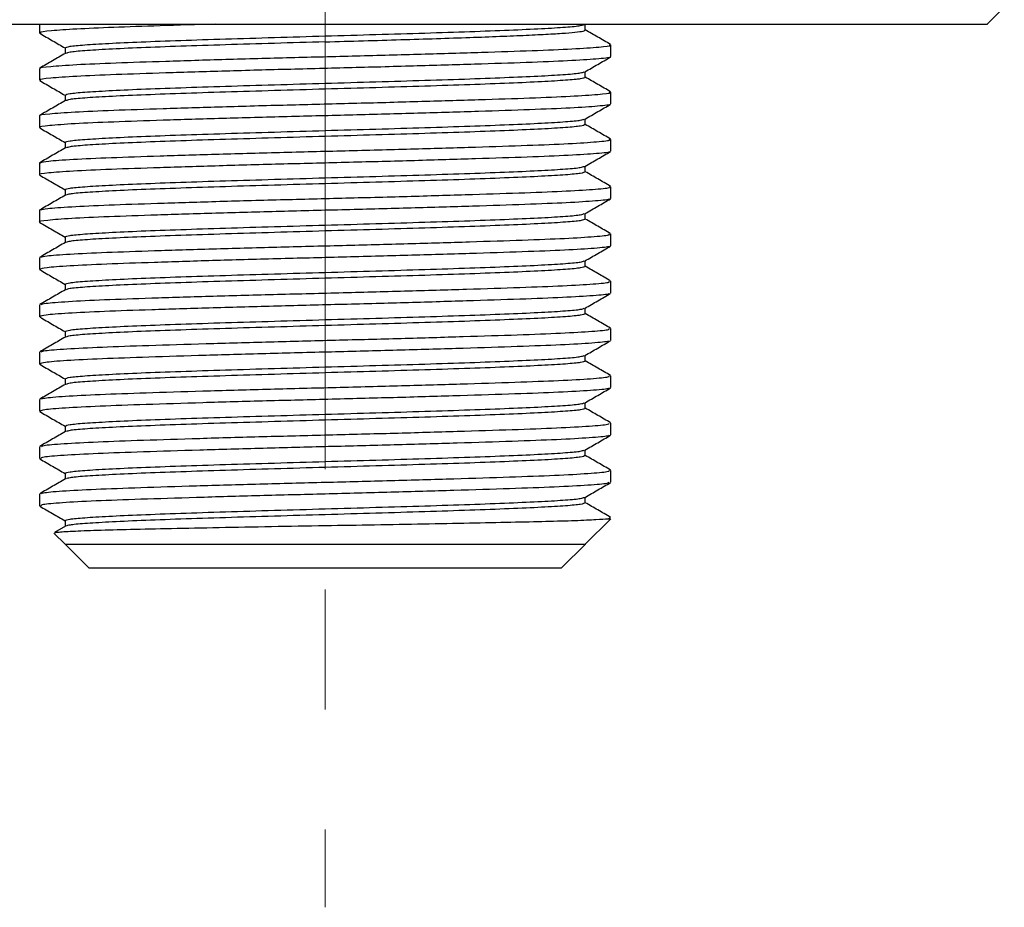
# Paper-space layout 'Sheet2' of a CAD drawing. Header units: millimetres. Extents: x 15 to 415, y 5 to 473.
# Tile 23 of 30: x 349 to 370, y 138 to 157. Entities that reach past the tile are written whole.
import ezdxf

# ---------------------------------------------------------------- set-up
doc = ezdxf.new("R2010")
doc.units = ezdxf.units.MM
doc.linetypes.add('CENTERX2', pattern=[20.32, 12.7, -2.54, 2.54, -2.54])

psp = doc.layouts.new('Sheet2')

# ---------------------------------------------------------------- linework, layer by layer
at = {"color": 7, "linetype": 'CENTERX2', "lineweight": 18}
psp.add_line((355.895, 261.757), (355.895, 138.194), dxfattribs=at)
at = {"color": 7, "linetype": 'Continuous', "lineweight": 25}
for p, q in [((369.893, 156.869), (370.255, 157.231)), ((349.854, 156.872), (349.854, 156.684)), ((361.395, 156.747), (361.395, 156.872)), ((350.395, 156.372), (350.395, 156.25)), ((361.937, 156.184), (361.937, 156.434)), ((349.854, 155.934), (349.854, 155.684)), ((361.395, 155.747), (361.395, 155.868)), ((350.395, 155.372), (350.395, 155.25)), ((361.937, 155.184), (361.937, 155.434)), ((349.854, 154.934), (349.854, 154.684)), ((361.395, 154.747), (361.395, 154.868)), ((350.395, 154.372), (350.395, 154.25)), ((361.937, 154.184), (361.937, 154.434)), ((349.854, 153.934), (349.854, 153.684)), ((349.869, 153.934), (349.856, 153.938)), ((361.395, 153.747), (361.395, 153.868)), ((350.395, 153.372), (350.395, 153.25)), ((361.937, 153.184), (361.937, 153.434)), ((349.854, 152.934), (349.854, 152.684)), ((349.862, 152.934), (349.855, 152.936)), ((361.395, 152.747), (361.395, 152.868)), ((361.937, 152.184), (361.937, 152.434)), ((350.395, 152.372), (350.395, 152.25)), ((349.854, 151.934), (349.854, 151.684)), ((361.395, 151.747), (361.395, 151.868)), ((350.395, 151.372), (350.395, 151.25)), ((361.937, 151.184), (361.937, 151.434)), ((349.854, 150.934), (349.854, 150.684)), ((361.395, 150.747), (361.395, 150.868)), ((350.395, 150.372), (350.395, 150.25)), ((361.937, 150.184), (361.937, 150.434)), ((349.854, 149.934), (349.854, 149.684)), ((361.395, 149.747), (361.395, 149.868)), ((350.395, 149.372), (350.395, 149.25)), ((361.937, 149.184), (361.937, 149.434)), ((349.854, 148.934), (349.854, 148.684)), ((361.395, 148.747), (361.395, 148.868)), ((350.395, 148.372), (350.395, 148.25)), ((361.937, 148.184), (361.937, 148.434)), ((349.854, 147.934), (349.854, 147.684)), ((361.395, 147.747), (361.395, 147.868)), ((361.937, 147.184), (361.937, 147.434)), ((350.395, 147.372), (350.395, 147.25)), ((349.854, 146.934), (349.854, 146.684)), ((361.395, 146.747), (361.395, 146.868)), ((350.395, 146.372), (350.395, 146.25)), ((361.395, 145.872), (361.937, 146.413)), ((361.88, 146.413), (361.928, 146.441)), ((361.88, 146.413), (361.912, 146.413)), ((350.402, 146.254), (350.174, 146.122)), ((350.158, 146.109), (350.395, 145.872)), ((350.394, 145.873), (350.897, 145.37)), ((350.395, 145.872), (350.397, 145.872)), ((350.748, 145.872), (350.814, 145.872)), ((352.006, 145.872), (352.091, 145.872)), ((355.895, 145.872), (356.968, 145.872)), ((356.968, 145.872), (358, 145.872)), ((360.894, 145.37), (361.398, 145.875)), ((360.917, 145.872), (360.977, 145.872))]:
    psp.add_line(p, q, dxfattribs=at)
for points in [[(348.971, 156.872), (349.507, 156.872), (350.579, 156.872), (352.306, 156.872), (354.084, 156.872), (355.292, 156.872), (355.895, 156.872)], [(355.895, 156.622), (356.255, 156.632), (356.975, 156.653), (358.014, 156.684), (358.971, 156.715), (359.809, 156.747), (360.499, 156.778), (361.007, 156.809), (361.334, 156.84), (361.375, 156.861), (361.395, 156.872)], [(350.395, 156.372), (350.416, 156.382), (350.457, 156.403), (350.784, 156.434), (351.292, 156.465), (351.981, 156.497), (352.82, 156.528), (353.777, 156.559), (354.815, 156.59), (355.535, 156.611), (355.895, 156.622)], [(361.395, 155.747), (361.375, 155.736), (361.334, 155.715), (361.007, 155.684), (360.499, 155.653), (359.809, 155.622), (358.971, 155.59), (358.014, 155.559), (356.975, 155.528), (356.255, 155.507), (355.895, 155.497)], [(350.395, 155.372), (350.416, 155.382), (350.457, 155.403), (350.784, 155.434), (351.292, 155.465), (351.981, 155.497), (352.82, 155.528), (353.777, 155.559), (354.815, 155.59), (355.535, 155.611), (355.895, 155.622)], [(361.395, 154.747), (361.375, 154.736), (361.334, 154.715), (361.007, 154.684), (360.499, 154.653), (359.809, 154.622), (358.971, 154.59), (358.014, 154.559), (356.975, 154.528), (356.255, 154.507), (355.895, 154.497)], [(350.395, 154.372), (350.416, 154.382), (350.457, 154.403), (350.784, 154.434), (351.292, 154.465), (351.981, 154.497), (352.82, 154.528), (353.777, 154.559), (354.815, 154.59), (355.535, 154.611), (355.895, 154.622)], [(361.395, 153.747), (361.375, 153.736), (361.334, 153.715), (361.007, 153.684), (360.499, 153.653), (359.809, 153.622), (358.971, 153.59), (358.014, 153.559), (356.975, 153.528), (356.255, 153.507), (355.895, 153.497)], [(350.395, 153.372), (350.416, 153.382), (350.457, 153.403), (350.784, 153.434), (351.292, 153.465), (351.981, 153.497), (352.82, 153.528), (353.777, 153.559), (354.815, 153.59), (355.535, 153.611), (355.895, 153.622)], [(350.395, 152.372), (350.416, 152.382), (350.457, 152.403), (350.784, 152.434), (351.292, 152.465), (351.981, 152.497), (352.82, 152.528), (353.777, 152.559), (354.815, 152.59), (355.535, 152.611), (355.895, 152.622)], [(361.395, 152.747), (361.375, 152.736), (361.334, 152.715), (361.007, 152.684), (360.499, 152.653), (359.809, 152.622), (358.971, 152.59), (358.014, 152.559), (356.975, 152.528), (356.255, 152.507), (355.895, 152.497)], [(350.395, 151.372), (350.416, 151.382), (350.457, 151.403), (350.784, 151.434), (351.292, 151.465), (351.981, 151.497), (352.82, 151.528), (353.777, 151.559), (354.815, 151.59), (355.535, 151.611), (355.895, 151.622)], [(361.395, 151.747), (361.375, 151.736), (361.334, 151.715), (361.007, 151.684), (360.499, 151.653), (359.809, 151.622), (358.971, 151.59), (358.014, 151.559), (356.975, 151.528), (356.255, 151.507), (355.895, 151.497)], [(361.395, 150.747), (361.375, 150.736), (361.334, 150.715), (361.007, 150.684), (360.499, 150.653), (359.809, 150.622), (358.971, 150.59), (358.014, 150.559), (356.975, 150.528), (356.255, 150.507), (355.895, 150.497)], [(350.395, 150.372), (350.416, 150.382), (350.457, 150.403), (350.784, 150.434), (351.292, 150.465), (351.981, 150.497), (352.82, 150.528), (353.777, 150.559), (354.815, 150.59), (355.535, 150.611), (355.895, 150.622)], [(361.395, 149.747), (361.375, 149.736), (361.334, 149.715), (361.007, 149.684), (360.499, 149.653), (359.809, 149.622), (358.971, 149.59), (358.014, 149.559), (356.975, 149.528), (356.255, 149.507), (355.895, 149.497)], [(350.395, 149.372), (350.416, 149.382), (350.457, 149.403), (350.784, 149.434), (351.292, 149.465), (351.981, 149.497), (352.82, 149.528), (353.777, 149.559), (354.815, 149.59), (355.535, 149.611), (355.895, 149.622)], [(361.395, 148.747), (361.375, 148.736), (361.334, 148.715), (361.007, 148.684), (360.499, 148.653), (359.809, 148.622), (358.971, 148.59), (358.014, 148.559), (356.975, 148.528), (356.255, 148.507), (355.895, 148.497)], [(350.395, 148.372), (350.416, 148.382), (350.457, 148.403), (350.784, 148.434), (351.292, 148.465), (351.981, 148.497), (352.82, 148.528), (353.777, 148.559), (354.815, 148.59), (355.535, 148.611), (355.895, 148.622)], [(350.395, 147.372), (350.416, 147.382), (350.457, 147.403), (350.784, 147.434), (351.292, 147.465), (351.981, 147.497), (352.82, 147.528), (353.777, 147.559), (354.815, 147.59), (355.535, 147.611), (355.895, 147.622)], [(361.395, 147.747), (361.375, 147.736), (361.334, 147.715), (361.007, 147.684), (360.499, 147.653), (359.809, 147.622), (358.971, 147.59), (358.014, 147.559), (356.975, 147.528), (356.255, 147.507), (355.895, 147.497)], [(350.395, 146.372), (350.416, 146.382), (350.457, 146.403), (350.784, 146.434), (351.292, 146.465), (351.981, 146.497), (352.82, 146.528), (353.777, 146.559), (354.815, 146.59), (355.535, 146.611), (355.895, 146.622)], [(361.395, 146.747), (361.375, 146.736), (361.334, 146.715), (361.007, 146.684), (360.499, 146.653), (359.809, 146.622), (358.971, 146.59), (358.014, 146.559), (356.975, 146.528), (356.255, 146.507), (355.895, 146.497)], [(350.397, 145.872), (350.417, 145.872), (350.457, 145.872), (350.651, 145.872), (350.748, 145.872)], [(350.814, 145.872), (350.969, 145.872), (351.278, 145.872), (351.764, 145.872), (352.006, 145.872)], [(352.091, 145.872), (352.324, 145.872), (352.791, 145.872), (353.347, 145.872), (353.624, 145.872)], [(353.624, 145.872), (353.99, 145.872), (354.72, 145.872), (355.504, 145.872), (355.895, 145.872)], [(358, 145.872), (358.349, 145.872), (359.046, 145.872), (359.607, 145.872), (359.888, 145.872)], [(359.888, 145.872), (360.092, 145.872), (360.5, 145.872), (360.778, 145.872), (360.917, 145.872)], [(360.977, 145.872), (361.098, 145.872), (361.342, 145.872), (361.377, 145.872), (361.395, 145.872)], [(350.895, 145.372), (350.914, 145.372), (350.951, 145.372), (351.249, 145.372), (351.711, 145.372), (352.337, 145.372), (353.1, 145.372), (353.97, 145.372), (354.914, 145.372), (355.568, 145.372), (355.895, 145.372)], [(355.895, 145.372), (356.223, 145.372), (356.877, 145.372), (357.821, 145.372), (358.691, 145.372), (359.454, 145.372), (360.08, 145.372), (360.542, 145.372), (360.84, 145.372), (360.877, 145.372), (360.895, 145.372)]]:
    psp.add_open_spline(points, degree=3, dxfattribs=at)
for points, knots in [([(353.584, 156.872), (353.18, 156.86), (352.382, 156.835), (351.386, 156.802), (350.593, 156.767), (350.071, 156.73), (349.831, 156.702), (349.876, 156.687), (349.885, 156.684)], [0, 0, 0, 0, 0.1891591, 0.3741316, 0.561288, 0.7510271, 0.9489228, 1, 1, 1, 1]), ([(355.895, 156.872), (356.504, 156.872), (357.723, 156.872), (359.519, 156.872), (361.253, 156.872), (362.896, 156.872), (364.42, 156.872), (365.8, 156.872), (367.01, 156.872), (368.033, 156.872), (368.846, 156.872), (369.447, 156.872), (369.79, 156.872), (369.932, 156.872), (369.893, 156.872), (369.891, 156.872)], [0, 0, 0, 0, 0.083084, 0.166168, 0.249252, 0.332336, 0.41542, 0.498504, 0.581588, 0.664672, 0.747756, 0.830839, 0.913923, 0.997007, 1, 1, 1, 1]), ([(349.86, 156.678), (349.95, 156.625), (350.129, 156.522), (350.307, 156.419), (350.395, 156.368)], [0, 0, 0, 0, 0.505788, 1, 1, 1, 1]), ([(355.895, 156.497), (356.165, 156.505), (356.705, 156.52), (357.498, 156.544), (358.255, 156.567), (358.962, 156.59), (359.602, 156.614), (360.162, 156.637), (360.63, 156.661), (360.996, 156.684), (361.247, 156.708), (361.383, 156.728), (361.382, 156.742), (361.382, 156.747)], [0, 0, 0, 0, 0.093749, 0.187498, 0.281246, 0.374995, 0.468744, 0.562493, 0.656242, 0.749991, 0.843739, 0.937488, 1, 1, 1, 1]), ([(361.93, 156.441), (361.84, 156.494), (361.662, 156.597), (361.483, 156.7), (361.395, 156.75)], [0, 0, 0, 0, 0.506717, 1, 1, 1, 1]), ([(349.881, 155.934), (349.872, 155.937), (349.825, 155.951), (350.057, 155.978), (350.587, 156.017), (351.431, 156.054), (352.507, 156.089), (353.772, 156.128), (355.15, 156.166), (356.566, 156.201), (357.948, 156.239), (359.221, 156.277), (360.309, 156.313), (361.166, 156.349), (361.714, 156.388), (361.96, 156.416), (361.915, 156.431), (361.906, 156.434)], [0, 0, 0, 0, 0.015346, 0.089486, 0.164598, 0.238631, 0.312, 0.38699, 0.461655, 0.534747, 0.609338, 0.684363, 0.757823, 0.831746, 0.906851, 0.981092, 1, 1, 1, 1]), ([(355.895, 156.497), (355.535, 156.486), (354.815, 156.465), (353.777, 156.434), (352.82, 156.403), (351.982, 156.372), (351.292, 156.34), (350.786, 156.309), (350.477, 156.28), (350.438, 156.262), (350.421, 156.254)], [0, 0, 0, 0, 0.128862, 0.257725, 0.386587, 0.51545, 0.644312, 0.773175, 0.902037, 1, 1, 1, 1]), ([(361.921, 156.177), (361.923, 156.176), (361.953, 156.164), (361.707, 156.138), (361.168, 156.099), (360.308, 156.063), (359.222, 156.027), (357.948, 155.989), (356.566, 155.951), (355.15, 155.916), (353.772, 155.878), (352.507, 155.839), (351.431, 155.804), (350.587, 155.767), (350.057, 155.728), (349.825, 155.701), (349.872, 155.687), (349.881, 155.684)], [0, 0, 0, 0, 0.0042, 0.079556, 0.155789, 0.230822, 0.305385, 0.381537, 0.457249, 0.531438, 0.607224, 0.683341, 0.757811, 0.832957, 0.909196, 0.98445, 1, 1, 1, 1]), ([(350.402, 156.254), (350.311, 156.202), (350.131, 156.097), (349.95, 155.993), (349.86, 155.941)], [0, 0, 0, 0, 0.49998, 1, 1, 1, 1]), ([(361.388, 155.864), (361.478, 155.916), (361.659, 156.02), (361.84, 156.125), (361.93, 156.177)], [0, 0, 0, 0, 0.499981, 1, 1, 1, 1]), ([(355.895, 155.622), (356.255, 155.632), (356.975, 155.653), (358.014, 155.684), (358.971, 155.715), (359.809, 155.747), (360.499, 155.778), (361.005, 155.809), (361.312, 155.838), (361.351, 155.856), (361.368, 155.864)], [0, 0, 0, 0, 0.129212, 0.258424, 0.387637, 0.516849, 0.646061, 0.775273, 0.904485, 1, 1, 1, 1]), ([(361.93, 155.441), (361.84, 155.494), (361.662, 155.597), (361.483, 155.7), (361.395, 155.75)], [0, 0, 0, 0, 0.5067799, 1, 1, 1, 1]), ([(349.86, 155.678), (349.95, 155.625), (350.129, 155.522), (350.307, 155.419), (350.395, 155.368)], [0, 0, 0, 0, 0.506031, 1, 1, 1, 1]), ([(349.875, 154.934), (349.868, 154.936), (349.818, 154.95), (350.038, 154.976), (350.55, 155.015), (351.381, 155.052), (352.445, 155.087), (353.702, 155.126), (355.076, 155.164), (356.492, 155.199), (357.878, 155.237), (359.159, 155.275), (360.257, 155.311), (361.128, 155.347), (361.694, 155.386), (361.953, 155.415), (361.912, 155.431), (361.902, 155.434)], [0, 0, 0, 0, 0.011258, 0.085287, 0.160393, 0.234528, 0.307811, 0.382757, 0.457485, 0.530584, 0.605091, 0.680139, 0.753699, 0.827499, 0.902588, 0.97692, 1, 1, 1, 1]), ([(355.895, 155.497), (355.535, 155.486), (354.815, 155.465), (353.777, 155.434), (352.82, 155.403), (351.982, 155.372), (351.292, 155.34), (350.786, 155.309), (350.477, 155.28), (350.437, 155.262), (350.42, 155.254)], [0, 0, 0, 0, 0.128799, 0.257598, 0.386396, 0.515195, 0.643994, 0.772793, 0.901592, 1, 1, 1, 1]), ([(361.913, 155.178), (361.917, 155.176), (361.945, 155.163), (361.688, 155.136), (361.129, 155.097), (360.256, 155.061), (359.159, 155.025), (357.877, 154.987), (356.492, 154.949), (355.076, 154.914), (353.702, 154.876), (352.445, 154.837), (351.381, 154.802), (350.55, 154.765), (350.038, 154.726), (349.818, 154.7), (349.868, 154.686), (349.875, 154.684)], [0, 0, 0, 0, 0.009392, 0.084767, 0.16091, 0.235747, 0.31034, 0.386442, 0.461995, 0.53612, 0.611898, 0.687895, 0.762208, 0.837384, 0.913544, 0.988612, 1, 1, 1, 1]), ([(350.401, 155.254), (350.311, 155.202), (350.13, 155.097), (349.95, 154.993), (349.86, 154.941)], [0, 0, 0, 0, 0.499981, 1, 1, 1, 1]), ([(361.389, 154.864), (361.479, 154.917), (361.66, 155.021), (361.841, 155.125), (361.931, 155.178)], [0, 0, 0, 0, 0.49998, 1, 1, 1, 1]), ([(355.895, 154.622), (356.255, 154.632), (356.975, 154.653), (358.014, 154.684), (358.971, 154.715), (359.809, 154.747), (360.499, 154.778), (361.005, 154.809), (361.314, 154.838), (361.353, 154.856), (361.37, 154.864)], [0, 0, 0, 0, 0.12888, 0.257761, 0.386641, 0.515521, 0.644401, 0.773282, 0.902162, 1, 1, 1, 1]), ([(361.931, 154.441), (361.841, 154.493), (361.662, 154.596), (361.484, 154.699), (361.395, 154.75)], [0, 0, 0, 0, 0.506039, 1, 1, 1, 1]), ([(349.86, 154.678), (349.95, 154.625), (350.129, 154.522), (350.307, 154.419), (350.395, 154.368)], [0, 0, 0, 0, 0.5057975, 1, 1, 1, 1]), ([(355.895, 154.497), (355.535, 154.486), (354.815, 154.465), (353.777, 154.434), (352.82, 154.403), (351.982, 154.372), (351.292, 154.34), (350.786, 154.309), (350.478, 154.281), (350.439, 154.262), (350.422, 154.255)], [0, 0, 0, 0, 0.129072, 0.258143, 0.387215, 0.516286, 0.645358, 0.774429, 0.903501, 1, 1, 1, 1]), ([(349.874, 153.941), (349.914, 153.952), (349.998, 153.976), (350.524, 154.013), (351.328, 154.05), (352.385, 154.085), (353.632, 154.124), (355.002, 154.162), (356.417, 154.197), (357.806, 154.234), (359.095, 154.273), (360.205, 154.309), (361.088, 154.345), (361.672, 154.384), (361.946, 154.414), (361.909, 154.43), (361.9, 154.434)], [0, 0, 0, 0, 0.067936, 0.144143, 0.219473, 0.29377, 0.369773, 0.445666, 0.519869, 0.595387, 0.671565, 0.746329, 0.821093, 0.89727, 0.972789, 1, 1, 1, 1]), ([(361.908, 154.177), (361.912, 154.175), (361.936, 154.161), (361.666, 154.134), (361.09, 154.095), (360.204, 154.059), (359.095, 154.023), (357.806, 153.984), (356.417, 153.947), (355.002, 153.912), (353.632, 153.874), (352.384, 153.835), (351.331, 153.8), (350.514, 153.763), (350.021, 153.724), (349.812, 153.699), (349.864, 153.685), (349.869, 153.684)], [0, 0, 0, 0, 0.012017, 0.087555, 0.163752, 0.238535, 0.313319, 0.389516, 0.465054, 0.539277, 0.615189, 0.691212, 0.765528, 0.840878, 0.917104, 0.99213, 1, 1, 1, 1]), ([(350.402, 154.254), (350.312, 154.202), (350.131, 154.098), (349.951, 153.993), (349.86, 153.941)], [0, 0, 0, 0, 0.499983, 1, 1, 1, 1]), ([(361.388, 153.864), (361.478, 153.916), (361.659, 154.02), (361.84, 154.125), (361.93, 154.177)], [0, 0, 0, 0, 0.499981, 1, 1, 1, 1]), ([(355.895, 153.622), (356.255, 153.632), (356.975, 153.653), (358.014, 153.684), (358.971, 153.715), (359.809, 153.747), (360.499, 153.778), (361.005, 153.809), (361.312, 153.838), (361.351, 153.856), (361.368, 153.864)], [0, 0, 0, 0, 0.129212, 0.258424, 0.387636, 0.516848, 0.64606, 0.775272, 0.904484, 1, 1, 1, 1]), ([(349.86, 153.678), (349.95, 153.625), (350.129, 153.522), (350.307, 153.419), (350.395, 153.368)], [0, 0, 0, 0, 0.506017, 1, 1, 1, 1]), ([(361.931, 153.441), (361.841, 153.493), (361.662, 153.596), (361.484, 153.699), (361.395, 153.75)], [0, 0, 0, 0, 0.50588, 1, 1, 1, 1]), ([(355.895, 153.497), (355.535, 153.486), (354.815, 153.465), (353.777, 153.434), (352.82, 153.403), (351.982, 153.372), (351.292, 153.34), (350.786, 153.309), (350.479, 153.281), (350.44, 153.263), (350.423, 153.255)], [0, 0, 0, 0, 0.129231, 0.258462, 0.387693, 0.516924, 0.646156, 0.775387, 0.904618, 1, 1, 1, 1]), ([(350.403, 153.255), (350.312, 153.202), (350.132, 153.098), (349.951, 152.994), (349.861, 152.941)], [0, 0, 0, 0, 0.499981, 1, 1, 1, 1]), ([(349.882, 152.942), (349.915, 152.952), (349.987, 152.974), (350.49, 153.011), (351.279, 153.048), (352.324, 153.083), (353.562, 153.122), (354.928, 153.16), (356.343, 153.195), (357.735, 153.232), (359.032, 153.271), (360.152, 153.307), (361.048, 153.343), (361.649, 153.382), (361.939, 153.412), (361.907, 153.429), (361.898, 153.434)], [0, 0, 0, 0, 0.063418, 0.139665, 0.215143, 0.289437, 0.36544, 0.441442, 0.515736, 0.591214, 0.667461, 0.7424, 0.817094, 0.893301, 0.968957, 1, 1, 1, 1]), ([(361.903, 153.178), (361.907, 153.175), (361.928, 153.16), (361.644, 153.132), (361.05, 153.093), (360.151, 153.057), (359.032, 153.021), (357.735, 152.982), (356.343, 152.945), (354.928, 152.91), (353.562, 152.872), (352.323, 152.833), (351.282, 152.798), (350.478, 152.761), (350.004, 152.722), (349.806, 152.697), (349.859, 152.685), (349.862, 152.684)], [0, 0, 0, 0, 0.017213, 0.092759, 0.168855, 0.243441, 0.318271, 0.394407, 0.469775, 0.543961, 0.619853, 0.695745, 0.769931, 0.8453, 0.921436, 0.996266, 1, 1, 1, 1]), ([(361.389, 152.864), (361.479, 152.917), (361.66, 153.021), (361.841, 153.125), (361.931, 153.178)], [0, 0, 0, 0, 0.49998, 1, 1, 1, 1]), ([(355.895, 152.622), (356.255, 152.632), (356.975, 152.653), (358.014, 152.684), (358.971, 152.715), (359.809, 152.747), (360.499, 152.778), (361.005, 152.809), (361.314, 152.838), (361.353, 152.856), (361.37, 152.864)], [0, 0, 0, 0, 0.128878, 0.257757, 0.386635, 0.515514, 0.644392, 0.773271, 0.902149, 1, 1, 1, 1]), ([(349.86, 152.678), (349.95, 152.625), (350.129, 152.522), (350.307, 152.419), (350.395, 152.368)], [0, 0, 0, 0, 0.505807, 1, 1, 1, 1]), ([(361.931, 152.441), (361.841, 152.493), (361.662, 152.596), (361.484, 152.699), (361.395, 152.75)], [0, 0, 0, 0, 0.505602, 1, 1, 1, 1]), ([(349.885, 151.941), (349.913, 151.951), (349.974, 151.973), (350.456, 152.009), (351.23, 152.046), (352.264, 152.081), (353.493, 152.12), (354.855, 152.158), (356.268, 152.193), (357.663, 152.23), (358.967, 152.269), (360.098, 152.306), (361.008, 152.341), (361.625, 152.38), (361.932, 152.411), (361.905, 152.429), (361.897, 152.434)], [0, 0, 0, 0, 0.060193, 0.136334, 0.211816, 0.285983, 0.36184, 0.437806, 0.512067, 0.58736, 0.66353, 0.7385, 0.813002, 0.88909, 0.964739, 1, 1, 1, 1]), ([(355.895, 152.497), (355.535, 152.486), (354.815, 152.465), (353.777, 152.434), (352.82, 152.403), (351.982, 152.372), (351.292, 152.34), (350.786, 152.309), (350.478, 152.281), (350.439, 152.262), (350.422, 152.254)], [0, 0, 0, 0, 0.129004, 0.258008, 0.387012, 0.516016, 0.64502, 0.774024, 0.903028, 1, 1, 1, 1]), ([(350.402, 152.254), (350.312, 152.202), (350.131, 152.098), (349.95, 151.993), (349.86, 151.941)], [0, 0, 0, 0, 0.499981, 1, 1, 1, 1]), ([(361.899, 152.177), (361.902, 152.174), (361.918, 152.159), (361.621, 152.13), (361.009, 152.091), (360.098, 152.056), (358.967, 152.019), (357.663, 151.98), (356.268, 151.943), (354.855, 151.908), (353.493, 151.87), (352.263, 151.831), (351.231, 151.796), (350.454, 151.759), (349.949, 151.72), (349.886, 151.696), (349.854, 151.684)], [0, 0, 0, 0, 0.019858, 0.095579, 0.17174, 0.246312, 0.321353, 0.397596, 0.472961, 0.547292, 0.623331, 0.69926, 0.773498, 0.849051, 0.925265, 1, 1, 1, 1]), ([(361.388, 151.864), (361.478, 151.916), (361.659, 152.02), (361.84, 152.125), (361.93, 152.177)], [0, 0, 0, 0, 0.4999812, 1, 1, 1, 1]), ([(355.895, 151.622), (356.255, 151.632), (356.975, 151.653), (358.014, 151.684), (358.971, 151.715), (359.809, 151.747), (360.499, 151.778), (361.005, 151.809), (361.312, 151.838), (361.351, 151.856), (361.368, 151.864)], [0, 0, 0, 0, 0.129212, 0.258423, 0.387635, 0.516847, 0.646058, 0.77527, 0.904482, 1, 1, 1, 1]), ([(349.86, 151.678), (349.95, 151.625), (350.129, 151.522), (350.307, 151.419), (350.395, 151.368)], [0, 0, 0, 0, 0.506003, 1, 1, 1, 1]), ([(361.931, 151.441), (361.84, 151.493), (361.662, 151.596), (361.484, 151.699), (361.395, 151.75)], [0, 0, 0, 0, 0.506034, 1, 1, 1, 1]), ([(349.889, 150.941), (349.911, 150.95), (349.962, 150.971), (350.423, 151.007), (351.182, 151.045), (352.204, 151.08), (353.424, 151.118), (354.781, 151.156), (356.194, 151.191), (357.592, 151.228), (358.902, 151.267), (360.044, 151.304), (360.966, 151.339), (361.601, 151.378), (361.924, 151.41), (361.904, 151.428), (361.897, 151.434)], [0, 0, 0, 0, 0.056536, 0.132653, 0.20822, 0.282359, 0.358151, 0.434162, 0.508489, 0.583679, 0.659854, 0.734936, 0.809343, 0.885395, 0.961117, 1, 1, 1, 1]), ([(355.895, 151.497), (355.535, 151.486), (354.815, 151.465), (353.777, 151.434), (352.82, 151.403), (351.982, 151.372), (351.292, 151.34), (350.786, 151.309), (350.477, 151.28), (350.438, 151.262), (350.421, 151.254)], [0, 0, 0, 0, 0.128922, 0.257845, 0.386767, 0.51569, 0.644612, 0.773534, 0.902457, 1, 1, 1, 1]), ([(350.402, 151.254), (350.311, 151.202), (350.131, 151.097), (349.95, 150.993), (349.86, 150.941)], [0, 0, 0, 0, 0.49998, 1, 1, 1, 1]), ([(361.895, 151.178), (361.898, 151.174), (361.91, 151.158), (361.597, 151.128), (360.967, 151.089), (360.044, 151.054), (358.903, 151.017), (357.592, 150.978), (356.194, 150.941), (354.781, 150.906), (353.424, 150.868), (352.204, 150.83), (351.183, 150.795), (350.421, 150.757), (349.938, 150.719), (349.887, 150.695), (349.862, 150.684)], [0, 0, 0, 0, 0.025051, 0.100731, 0.17674, 0.251105, 0.326145, 0.402277, 0.477424, 0.551709, 0.627678, 0.703427, 0.777525, 0.853049, 0.929123, 1, 1, 1, 1]), ([(361.389, 150.864), (361.479, 150.917), (361.66, 151.021), (361.841, 151.125), (361.931, 151.178)], [0, 0, 0, 0, 0.49998, 1, 1, 1, 1]), ([(355.895, 150.622), (356.255, 150.632), (356.975, 150.653), (358.014, 150.684), (358.971, 150.715), (359.809, 150.747), (360.499, 150.778), (361.005, 150.809), (361.314, 150.838), (361.353, 150.856), (361.37, 150.864)], [0, 0, 0, 0, 0.128877, 0.257753, 0.38663, 0.515507, 0.644383, 0.77326, 0.902137, 1, 1, 1, 1]), ([(361.93, 150.441), (361.84, 150.494), (361.661, 150.597), (361.483, 150.7), (361.395, 150.75)], [0, 0, 0, 0, 0.506936, 1, 1, 1, 1]), ([(349.86, 150.678), (349.95, 150.625), (350.129, 150.522), (350.307, 150.419), (350.395, 150.368)], [0, 0, 0, 0, 0.505817, 1, 1, 1, 1]), ([(349.893, 149.941), (349.909, 149.949), (349.95, 149.97), (350.391, 150.005), (351.135, 150.043), (352.145, 150.078), (353.355, 150.116), (354.708, 150.154), (356.119, 150.19), (357.52, 150.226), (358.837, 150.265), (359.989, 150.302), (360.924, 150.337), (361.575, 150.376), (361.916, 150.409), (361.903, 150.427), (361.898, 150.434)], [0, 0, 0, 0, 0.052944, 0.128985, 0.204586, 0.278667, 0.354343, 0.430349, 0.504711, 0.579747, 0.655875, 0.731019, 0.805301, 0.881266, 0.957011, 1, 1, 1, 1]), ([(355.895, 150.497), (355.535, 150.486), (354.815, 150.465), (353.777, 150.434), (352.82, 150.403), (351.982, 150.372), (351.292, 150.34), (350.786, 150.309), (350.477, 150.28), (350.437, 150.262), (350.42, 150.254)], [0, 0, 0, 0, 0.128813, 0.257626, 0.386438, 0.515251, 0.644064, 0.772877, 0.90169, 1, 1, 1, 1]), ([(350.401, 150.254), (350.311, 150.202), (350.131, 150.097), (349.95, 149.993), (349.86, 149.941)], [0, 0, 0, 0, 0.49998, 1, 1, 1, 1]), ([(361.893, 150.177), (361.894, 150.172), (361.9, 150.156), (361.571, 150.126), (360.925, 150.087), (359.989, 150.052), (358.837, 150.015), (357.52, 149.976), (356.119, 149.94), (354.708, 149.904), (353.356, 149.866), (352.144, 149.828), (351.136, 149.793), (350.389, 149.755), (349.929, 149.718), (349.888, 149.695), (349.869, 149.684)], [0, 0, 0, 0, 0.027724, 0.103598, 0.179692, 0.2541, 0.329371, 0.405628, 0.480792, 0.555279, 0.631414, 0.707218, 0.781425, 0.857154, 0.933324, 1, 1, 1, 1]), ([(361.388, 149.864), (361.478, 149.916), (361.659, 150.02), (361.84, 150.125), (361.93, 150.177)], [0, 0, 0, 0, 0.499981, 1, 1, 1, 1]), ([(355.895, 149.622), (356.255, 149.632), (356.975, 149.653), (358.014, 149.684), (358.971, 149.715), (359.809, 149.747), (360.499, 149.778), (361.005, 149.809), (361.312, 149.838), (361.351, 149.856), (361.368, 149.864)], [0, 0, 0, 0, 0.129211, 0.258422, 0.387633, 0.516845, 0.646056, 0.775267, 0.904478, 1, 1, 1, 1]), ([(361.93, 149.441), (361.84, 149.493), (361.662, 149.596), (361.483, 149.699), (361.395, 149.75)], [0, 0, 0, 0, 0.506433, 1, 1, 1, 1]), ([(349.86, 149.678), (349.95, 149.625), (350.129, 149.522), (350.307, 149.419), (350.395, 149.368)], [0, 0, 0, 0, 0.506007, 1, 1, 1, 1]), ([(355.895, 149.497), (355.535, 149.486), (354.815, 149.465), (353.777, 149.434), (352.82, 149.403), (351.982, 149.372), (351.292, 149.34), (350.786, 149.309), (350.477, 149.28), (350.438, 149.262), (350.421, 149.254)], [0, 0, 0, 0, 0.128863, 0.257726, 0.386589, 0.515452, 0.644315, 0.773178, 0.902041, 1, 1, 1, 1]), ([(349.896, 148.941), (349.908, 148.949), (349.94, 148.969), (350.361, 149.003), (351.089, 149.041), (352.086, 149.076), (353.287, 149.114), (354.634, 149.152), (356.044, 149.188), (357.447, 149.224), (358.771, 149.263), (359.933, 149.3), (360.881, 149.335), (361.548, 149.374), (361.908, 149.407), (361.902, 149.427), (361.9, 149.434)], [0, 0, 0, 0, 0.048728, 0.124745, 0.200433, 0.274525, 0.350137, 0.42619, 0.500656, 0.57559, 0.651724, 0.726981, 0.801207, 0.877137, 0.952958, 1, 1, 1, 1]), ([(350.402, 149.254), (350.311, 149.202), (350.131, 149.097), (349.95, 148.993), (349.86, 148.941)], [0, 0, 0, 0, 0.499982, 1, 1, 1, 1]), ([(361.892, 149.177), (361.892, 149.172), (361.892, 149.155), (361.545, 149.124), (360.882, 149.085), (359.933, 149.05), (358.771, 149.013), (357.447, 148.974), (356.044, 148.938), (354.634, 148.902), (353.287, 148.864), (352.086, 148.826), (351.089, 148.791), (350.358, 148.753), (349.919, 148.716), (349.889, 148.694), (349.875, 148.684)], [0, 0, 0, 0, 0.032921, 0.108738, 0.184665, 0.258887, 0.334141, 0.410271, 0.485202, 0.559665, 0.635713, 0.711322, 0.785411, 0.861095, 0.937108, 1, 1, 1, 1]), ([(361.389, 148.864), (361.479, 148.917), (361.66, 149.021), (361.841, 149.125), (361.931, 149.178)], [0, 0, 0, 0, 0.49998, 1, 1, 1, 1]), ([(355.895, 148.622), (356.255, 148.632), (356.975, 148.653), (358.014, 148.684), (358.971, 148.715), (359.809, 148.747), (360.499, 148.778), (361.005, 148.809), (361.314, 148.838), (361.353, 148.856), (361.37, 148.864)], [0, 0, 0, 0, 0.128875, 0.25775, 0.386625, 0.515499, 0.644374, 0.773249, 0.902124, 1, 1, 1, 1]), ([(349.86, 148.678), (349.95, 148.625), (350.129, 148.522), (350.307, 148.419), (350.395, 148.368)], [0, 0, 0, 0, 0.505827, 1, 1, 1, 1]), ([(361.931, 148.441), (361.841, 148.493), (361.662, 148.596), (361.484, 148.699), (361.395, 148.75)], [0, 0, 0, 0, 0.506021, 1, 1, 1, 1]), ([(355.895, 148.497), (355.535, 148.486), (354.815, 148.465), (353.777, 148.434), (352.82, 148.403), (351.982, 148.372), (351.292, 148.34), (350.786, 148.309), (350.479, 148.281), (350.44, 148.263), (350.423, 148.255)], [0, 0, 0, 0, 0.129218, 0.258437, 0.387655, 0.516873, 0.646092, 0.77531, 0.904528, 1, 1, 1, 1]), ([(350.403, 148.255), (350.312, 148.202), (350.132, 148.098), (349.951, 147.994), (349.861, 147.941)], [0, 0, 0, 0, 0.499982, 1, 1, 1, 1]), ([(349.9, 147.942), (349.908, 147.949), (349.931, 147.968), (350.331, 148.001), (351.043, 148.039), (352.028, 148.074), (353.22, 148.112), (354.561, 148.15), (355.97, 148.186), (357.375, 148.222), (358.705, 148.261), (359.877, 148.298), (360.837, 148.333), (361.521, 148.372), (361.899, 148.406), (361.901, 148.426), (361.902, 148.434)], [0, 0, 0, 0, 0.043489, 0.11959, 0.195471, 0.269698, 0.345353, 0.421559, 0.496254, 0.571192, 0.647439, 0.722917, 0.797211, 0.873213, 0.949215, 1, 1, 1, 1]), ([(361.89, 148.177), (361.888, 148.171), (361.88, 148.154), (361.517, 148.122), (360.838, 148.083), (359.877, 148.048), (358.705, 148.011), (357.375, 147.972), (355.97, 147.936), (354.561, 147.9), (353.22, 147.862), (352.028, 147.824), (351.043, 147.789), (350.328, 147.751), (349.909, 147.715), (349.889, 147.694), (349.88, 147.684)], [0, 0, 0, 0, 0.035608, 0.111589, 0.187569, 0.261841, 0.337297, 0.413521, 0.488438, 0.563111, 0.639294, 0.714928, 0.789133, 0.864992, 0.94107, 1, 1, 1, 1]), ([(361.388, 147.864), (361.478, 147.916), (361.659, 148.02), (361.84, 148.125), (361.93, 148.177)], [0, 0, 0, 0, 0.499981, 1, 1, 1, 1]), ([(355.895, 147.622), (356.255, 147.632), (356.975, 147.653), (358.014, 147.684), (358.971, 147.715), (359.809, 147.747), (360.499, 147.778), (361.005, 147.809), (361.312, 147.838), (361.351, 147.856), (361.368, 147.864)], [0, 0, 0, 0, 0.129211, 0.258421, 0.387632, 0.516842, 0.646053, 0.775263, 0.904474, 1, 1, 1, 1]), ([(349.86, 147.678), (349.95, 147.625), (350.129, 147.522), (350.307, 147.419), (350.395, 147.368)], [0, 0, 0, 0, 0.50601, 1, 1, 1, 1]), ([(361.931, 147.441), (361.841, 147.493), (361.662, 147.596), (361.484, 147.699), (361.395, 147.75)], [0, 0, 0, 0, 0.5057195, 1, 1, 1, 1]), ([(349.9, 146.942), (349.905, 146.948), (349.92, 146.966), (350.302, 146.999), (350.997, 147.037), (351.971, 147.072), (353.153, 147.109), (354.489, 147.148), (355.895, 147.184), (357.302, 147.22), (358.638, 147.259), (359.82, 147.296), (360.793, 147.331), (361.492, 147.37), (361.891, 147.405), (361.901, 147.425), (361.906, 147.434)], [0, 0, 0, 0, 0.039789, 0.115795, 0.19169, 0.265896, 0.341418, 0.417598, 0.492364, 0.567131, 0.643311, 0.718832, 0.793038, 0.868934, 0.944939, 1, 1, 1, 1]), ([(355.895, 147.497), (355.535, 147.486), (354.815, 147.465), (353.777, 147.434), (352.82, 147.403), (351.982, 147.372), (351.292, 147.34), (350.786, 147.309), (350.479, 147.281), (350.439, 147.262), (350.423, 147.255)], [0, 0, 0, 0, 0.129149, 0.258299, 0.387448, 0.516597, 0.645747, 0.774896, 0.904045, 1, 1, 1, 1]), ([(350.403, 147.254), (350.312, 147.202), (350.132, 147.098), (349.951, 146.993), (349.861, 146.941)], [0, 0, 0, 0, 0.499981, 1, 1, 1, 1]), ([(361.892, 147.177), (361.886, 147.171), (361.872, 147.152), (361.489, 147.12), (360.793, 147.081), (359.82, 147.046), (358.638, 147.009), (357.302, 146.97), (355.895, 146.934), (354.489, 146.898), (353.153, 146.859), (351.97, 146.822), (350.998, 146.787), (350.299, 146.749), (349.901, 146.714), (349.89, 146.693), (349.885, 146.684)], [0, 0, 0, 0, 0.040831, 0.11678, 0.192618, 0.266767, 0.342232, 0.418354, 0.493064, 0.567774, 0.643897, 0.719361, 0.79351, 0.869348, 0.945297, 1, 1, 1, 1]), ([(361.389, 146.864), (361.479, 146.917), (361.66, 147.021), (361.841, 147.125), (361.931, 147.178)], [0, 0, 0, 0, 0.49998, 1, 1, 1, 1]), ([(355.895, 146.622), (356.255, 146.632), (356.975, 146.653), (358.014, 146.684), (358.971, 146.715), (359.809, 146.747), (360.499, 146.778), (361.005, 146.809), (361.314, 146.838), (361.353, 146.856), (361.37, 146.864)], [0, 0, 0, 0, 0.128873, 0.257746, 0.386619, 0.515492, 0.644365, 0.773238, 0.902111, 1, 1, 1, 1]), ([(349.86, 146.678), (349.95, 146.625), (350.129, 146.522), (350.307, 146.419), (350.395, 146.368)], [0, 0, 0, 0, 0.505838, 1, 1, 1, 1]), ([(361.931, 146.441), (361.841, 146.493), (361.662, 146.596), (361.484, 146.699), (361.395, 146.75)], [0, 0, 0, 0, 0.505648, 1, 1, 1, 1]), ([(355.895, 146.497), (355.535, 146.486), (354.815, 146.465), (353.777, 146.434), (352.82, 146.403), (351.982, 146.372), (351.292, 146.34), (350.786, 146.309), (350.478, 146.281), (350.438, 146.262), (350.421, 146.254)], [0, 0, 0, 0, 0.128951, 0.257903, 0.386854, 0.515806, 0.644757, 0.773709, 0.90266, 1, 1, 1, 1]), ([(355.895, 146.268), (356.244, 146.274), (356.95, 146.285), (357.984, 146.304), (358.96, 146.323), (359.835, 146.341), (360.589, 146.357), (361.199, 146.375), (361.657, 146.395), (361.806, 146.407), (361.88, 146.413)], [0, 0, 0, 0, 0.122162, 0.247083, 0.372783, 0.497228, 0.620093, 0.745835, 0.873158, 1, 1, 1, 1]), ([(350.179, 146.114), (350.191, 146.119), (350.221, 146.13), (350.528, 146.149), (351.046, 146.17), (351.757, 146.189), (352.629, 146.207), (353.64, 146.228), (354.746, 146.249), (355.514, 146.262), (355.895, 146.268)], [0, 0, 0, 0, 0.095818, 0.224735, 0.354095, 0.481401, 0.609141, 0.739828, 0.870958, 1, 1, 1, 1])]:
    psp.add_open_spline(points, degree=3, knots=knots, dxfattribs=at)

doc.saveas('drawing.dxf')
